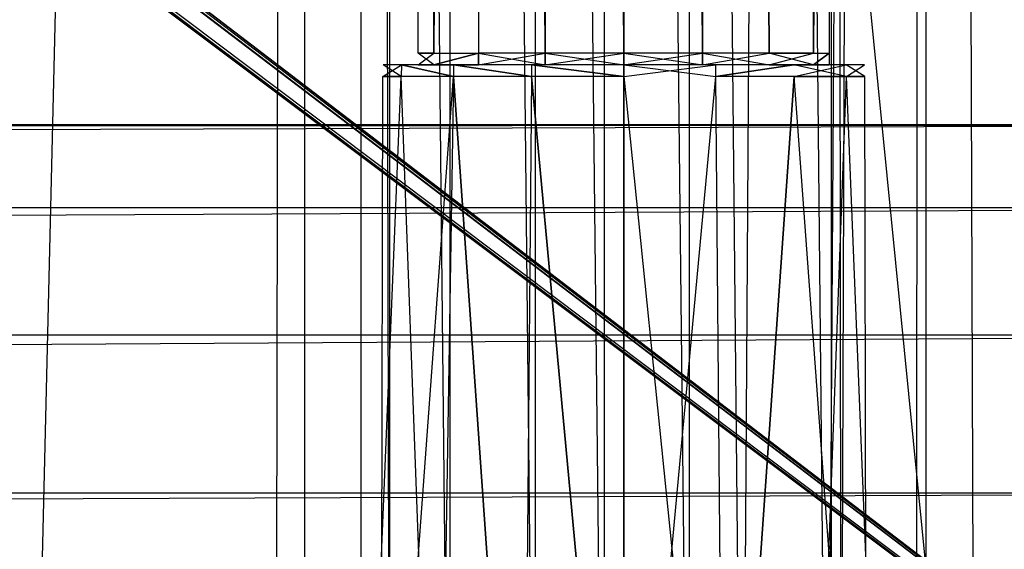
# Model space of a CAD drawing. Extents: x 0 to 0.8, y -0.501 to 0.
# Tile 66 of 111: x 0.738 to 0.764, y -0.471 to -0.457. Entities that reach past the tile are written whole.
import ezdxf

# ---------------------------------------------------------------- set-up
doc = ezdxf.new("R2010")
doc.units = 0
for name, color, linetype in [('L19_DRAWERBOXU_7___REPLACEMTFOR', 7, 'CONTINUOUS'), ('L21_DRAWERBOXU_5___REPLACEMTFOR', 7, 'CONTINUOUS'), ('L30_KORPUS2_5___REPLACEMTFOREMP', 7, 'CONTINUOUS'), ('L32_KORPUS2_3___REPLACEMTFOREMP', 7, 'CONTINUOUS'), ('L39_KORPUS1_0___REPLACEMTFOREMP', 7, 'CONTINUOUS'), ('L3_ABDECKPL_0___REPLACEMTFOREMP', 7, 'CONTINUOUS'), ('L7_DRAWERBOXO_9___REPLACEMTFORE', 7, 'CONTINUOUS')]:
    doc.layers.add(name, color=color, linetype=linetype)

msp = doc.modelspace()

# ---------------------------------------------------------------- linework, layer by layer
at = {"layer": 'L19_DRAWERBOXU_7___REPLACEMTFOR', "color": 250}
for points, invisible_edges in [([(0.748115, -0.104555, 0.23464), (0.748527, -0.458087, 0.232567), (0.748115, -0.458087, 0.23464), (0.748115, -0.104555, 0.23464)], 13), ([(0.748527, -0.458087, 0.232567), (0.748115, -0.104555, 0.23464), (0.748527, -0.104555, 0.232567), (0.748527, -0.458087, 0.232567)], 14), ([(0.748527, -0.104555, 0.236714), (0.748115, -0.458087, 0.23464), (0.748527, -0.458087, 0.236714), (0.748527, -0.104555, 0.236714)], 13), ([(0.748115, -0.458087, 0.23464), (0.748527, -0.104555, 0.236714), (0.748115, -0.104555, 0.23464), (0.748115, -0.458087, 0.23464)], 14), ([(0.748527, -0.458087, 0.232567), (0.749702, -0.104555, 0.230809), (0.749702, -0.458087, 0.230809), (0.748527, -0.458087, 0.232567)], 13), ([(0.749702, -0.104555, 0.230809), (0.748527, -0.458087, 0.232567), (0.748527, -0.104555, 0.232567), (0.749702, -0.104555, 0.230809)], 14), ([(0.749702, -0.104555, 0.238472), (0.748527, -0.458087, 0.236714), (0.749702, -0.458087, 0.238472), (0.749702, -0.104555, 0.238472)], 13), ([(0.748527, -0.458087, 0.236714), (0.749702, -0.104555, 0.238472), (0.748527, -0.104555, 0.236714), (0.748527, -0.458087, 0.236714)], 14), ([(0.749702, -0.104555, 0.230809), (0.75146, -0.458087, 0.229634), (0.749702, -0.458087, 0.230809), (0.749702, -0.104555, 0.230809)], 13), ([(0.75146, -0.458087, 0.229634), (0.749702, -0.104555, 0.230809), (0.75146, -0.104555, 0.229634), (0.75146, -0.458087, 0.229634)], 14), ([(0.75146, -0.458087, 0.239647), (0.749702, -0.104555, 0.238472), (0.749702, -0.458087, 0.238472), (0.75146, -0.458087, 0.239647)], 13), ([(0.749702, -0.104555, 0.238472), (0.75146, -0.458087, 0.239647), (0.75146, -0.104555, 0.239647), (0.749702, -0.104555, 0.238472)], 14), ([(0.75146, -0.104555, 0.229634), (0.753534, -0.458087, 0.229222), (0.75146, -0.458087, 0.229634), (0.75146, -0.104555, 0.229634)], 13), ([(0.753534, -0.458087, 0.229222), (0.75146, -0.104555, 0.229634), (0.753534, -0.104555, 0.229222), (0.753534, -0.458087, 0.229222)], 14), ([(0.753534, -0.458087, 0.240059), (0.75146, -0.104555, 0.239647), (0.75146, -0.458087, 0.239647), (0.753534, -0.458087, 0.240059)], 13), ([(0.75146, -0.104555, 0.239647), (0.753534, -0.458087, 0.240059), (0.753534, -0.104555, 0.240059), (0.75146, -0.104555, 0.239647)], 14), ([(0.755608, -0.458087, 0.239647), (0.753534, -0.104555, 0.240059), (0.753534, -0.458087, 0.240059), (0.755608, -0.458087, 0.239647)], 13), ([(0.753534, -0.104555, 0.240059), (0.755608, -0.458087, 0.239647), (0.755608, -0.104555, 0.239647), (0.753534, -0.104555, 0.240059)], 14), ([(0.753534, -0.104555, 0.229222), (0.755608, -0.458087, 0.229634), (0.753534, -0.458087, 0.229222), (0.753534, -0.104555, 0.229222)], 13), ([(0.755608, -0.458087, 0.229634), (0.753534, -0.104555, 0.229222), (0.755608, -0.104555, 0.229634), (0.755608, -0.458087, 0.229634)], 14), ([(0.757366, -0.458087, 0.238472), (0.755608, -0.104555, 0.239647), (0.755608, -0.458087, 0.239647), (0.757366, -0.458087, 0.238472)], 13), ([(0.755608, -0.104555, 0.239647), (0.757366, -0.458087, 0.238472), (0.757366, -0.104555, 0.238472), (0.755608, -0.104555, 0.239647)], 14), ([(0.755608, -0.104555, 0.229634), (0.757366, -0.458087, 0.230809), (0.755608, -0.458087, 0.229634), (0.755608, -0.104555, 0.229634)], 13), ([(0.757366, -0.458087, 0.230809), (0.755608, -0.104555, 0.229634), (0.757366, -0.104555, 0.230809), (0.757366, -0.458087, 0.230809)], 14), ([(0.758541, -0.104555, 0.236714), (0.757366, -0.458087, 0.238472), (0.758541, -0.458087, 0.236714), (0.758541, -0.104555, 0.236714)], 13), ([(0.757366, -0.458087, 0.238472), (0.758541, -0.104555, 0.236714), (0.757366, -0.104555, 0.238472), (0.757366, -0.458087, 0.238472)], 14), ([(0.757366, -0.104555, 0.230809), (0.758541, -0.458087, 0.232567), (0.757366, -0.458087, 0.230809), (0.757366, -0.104555, 0.230809)], 13), ([(0.758541, -0.458087, 0.232567), (0.757366, -0.104555, 0.230809), (0.758541, -0.104555, 0.232567), (0.758541, -0.458087, 0.232567)], 14), ([(0.758953, -0.104555, 0.23464), (0.758541, -0.458087, 0.236714), (0.758953, -0.458087, 0.23464), (0.758953, -0.104555, 0.23464)], 13), ([(0.758541, -0.458087, 0.236714), (0.758953, -0.104555, 0.23464), (0.758541, -0.104555, 0.236714), (0.758541, -0.458087, 0.236714)], 14), ([(0.758541, -0.458087, 0.232567), (0.758953, -0.104555, 0.23464), (0.758953, -0.458087, 0.23464), (0.758541, -0.458087, 0.232567)], 13), ([(0.758953, -0.104555, 0.23464), (0.758541, -0.458087, 0.232567), (0.758541, -0.104555, 0.232567), (0.758953, -0.104555, 0.23464)], 14), ([(0.748527, -0.458087, 0.236714), (0.748115, -0.458399, 0.23464), (0.748527, -0.458399, 0.236714), (0.748527, -0.458087, 0.236714)], 13), ([(0.748115, -0.458399, 0.23464), (0.748527, -0.458087, 0.236714), (0.748115, -0.458087, 0.23464), (0.748115, -0.458399, 0.23464)], 14), ([(0.748115, -0.458087, 0.23464), (0.748527, -0.458399, 0.232567), (0.748115, -0.458399, 0.23464), (0.748115, -0.458087, 0.23464)], 13), ([(0.748527, -0.458399, 0.232567), (0.748115, -0.458087, 0.23464), (0.748527, -0.458087, 0.232567), (0.748527, -0.458399, 0.232567)], 14), ([(0.749702, -0.458087, 0.238472), (0.748527, -0.458399, 0.236714), (0.749702, -0.458399, 0.238472), (0.749702, -0.458087, 0.238472)], 13), ([(0.748527, -0.458399, 0.236714), (0.749702, -0.458087, 0.238472), (0.748527, -0.458087, 0.236714), (0.748527, -0.458399, 0.236714)], 14), ([(0.748527, -0.458399, 0.232567), (0.749702, -0.458087, 0.230809), (0.749702, -0.458399, 0.230809), (0.748527, -0.458399, 0.232567)], 13), ([(0.749702, -0.458087, 0.230809), (0.748527, -0.458399, 0.232567), (0.748527, -0.458087, 0.232567), (0.749702, -0.458087, 0.230809)], 14), ([(0.75146, -0.458399, 0.239647), (0.749702, -0.458087, 0.238472), (0.749702, -0.458399, 0.238472), (0.75146, -0.458399, 0.239647)], 13), ([(0.749702, -0.458087, 0.238472), (0.75146, -0.458399, 0.239647), (0.75146, -0.458087, 0.239647), (0.749702, -0.458087, 0.238472)], 14), ([(0.75146, -0.458087, 0.229634), (0.749702, -0.458399, 0.230809), (0.749702, -0.458087, 0.230809), (0.75146, -0.458087, 0.229634)], 13), ([(0.749702, -0.458399, 0.230809), (0.75146, -0.458087, 0.229634), (0.75146, -0.458399, 0.229634), (0.749702, -0.458399, 0.230809)], 14), ([(0.753534, -0.458399, 0.240059), (0.75146, -0.458087, 0.239647), (0.75146, -0.458399, 0.239647), (0.753534, -0.458399, 0.240059)], 13), ([(0.75146, -0.458087, 0.239647), (0.753534, -0.458399, 0.240059), (0.753534, -0.458087, 0.240059), (0.75146, -0.458087, 0.239647)], 14), ([(0.753534, -0.458087, 0.229222), (0.75146, -0.458399, 0.229634), (0.75146, -0.458087, 0.229634), (0.753534, -0.458087, 0.229222)], 13), ([(0.75146, -0.458399, 0.229634), (0.753534, -0.458087, 0.229222), (0.753534, -0.458399, 0.229222), (0.75146, -0.458399, 0.229634)], 14), ([(0.755608, -0.458087, 0.229634), (0.753534, -0.458399, 0.229222), (0.753534, -0.458087, 0.229222), (0.755608, -0.458087, 0.229634)], 13), ([(0.753534, -0.458399, 0.229222), (0.755608, -0.458087, 0.229634), (0.755608, -0.458399, 0.229634), (0.753534, -0.458399, 0.229222)], 14), ([(0.755608, -0.458399, 0.239647), (0.753534, -0.458087, 0.240059), (0.753534, -0.458399, 0.240059), (0.755608, -0.458399, 0.239647)], 13), ([(0.753534, -0.458087, 0.240059), (0.755608, -0.458399, 0.239647), (0.755608, -0.458087, 0.239647), (0.753534, -0.458087, 0.240059)], 14), ([(0.757366, -0.458087, 0.230809), (0.755608, -0.458399, 0.229634), (0.755608, -0.458087, 0.229634), (0.757366, -0.458087, 0.230809)], 13), ([(0.755608, -0.458399, 0.229634), (0.757366, -0.458087, 0.230809), (0.757366, -0.458399, 0.230809), (0.755608, -0.458399, 0.229634)], 14), ([(0.757366, -0.458399, 0.238472), (0.755608, -0.458087, 0.239647), (0.755608, -0.458399, 0.239647), (0.757366, -0.458399, 0.238472)], 13), ([(0.755608, -0.458087, 0.239647), (0.757366, -0.458399, 0.238472), (0.757366, -0.458087, 0.238472), (0.755608, -0.458087, 0.239647)], 14), ([(0.757366, -0.458087, 0.230809), (0.758541, -0.458399, 0.232567), (0.757366, -0.458399, 0.230809), (0.757366, -0.458087, 0.230809)], 13), ([(0.758541, -0.458399, 0.232567), (0.757366, -0.458087, 0.230809), (0.758541, -0.458087, 0.232567), (0.758541, -0.458399, 0.232567)], 14), ([(0.758541, -0.458087, 0.236714), (0.757366, -0.458399, 0.238472), (0.758541, -0.458399, 0.236714), (0.758541, -0.458087, 0.236714)], 13), ([(0.757366, -0.458399, 0.238472), (0.758541, -0.458087, 0.236714), (0.757366, -0.458087, 0.238472), (0.757366, -0.458399, 0.238472)], 14), ([(0.758541, -0.458399, 0.232567), (0.758953, -0.458087, 0.23464), (0.758953, -0.458399, 0.23464), (0.758541, -0.458399, 0.232567)], 13), ([(0.758953, -0.458087, 0.23464), (0.758541, -0.458399, 0.232567), (0.758541, -0.458087, 0.232567), (0.758953, -0.458087, 0.23464)], 14), ([(0.758953, -0.458087, 0.23464), (0.758541, -0.458399, 0.236714), (0.758953, -0.458399, 0.23464), (0.758953, -0.458087, 0.23464)], 13), ([(0.758541, -0.458399, 0.236714), (0.758953, -0.458087, 0.23464), (0.758541, -0.458087, 0.236714), (0.758541, -0.458399, 0.236714)], 14), ([(0.747188, -0.458399, 0.23464), (0.747664, -0.458704, 0.232209), (0.747181, -0.458704, 0.23464), (0.747188, -0.458399, 0.23464)], 13), ([(0.747671, -0.458399, 0.237069), (0.747181, -0.458704, 0.23464), (0.747664, -0.458704, 0.237072), (0.747671, -0.458399, 0.237069)], 13), ([(0.747181, -0.458704, 0.23464), (0.747671, -0.458399, 0.237069), (0.747188, -0.458399, 0.23464), (0.747181, -0.458704, 0.23464)], 14), ([(0.747188, -0.458399, 0.23464), (0.748527, -0.458399, 0.232567), (0.747671, -0.458399, 0.232212), (0.747188, -0.458399, 0.23464)], 13), ([(0.748527, -0.458399, 0.232567), (0.747188, -0.458399, 0.23464), (0.748115, -0.458399, 0.23464), (0.748527, -0.458399, 0.232567)], 14), ([(0.747671, -0.458399, 0.237069), (0.748115, -0.458399, 0.23464), (0.747188, -0.458399, 0.23464), (0.747671, -0.458399, 0.237069)], 13), ([(0.747664, -0.458704, 0.232209), (0.747188, -0.458399, 0.23464), (0.747671, -0.458399, 0.232212), (0.747664, -0.458704, 0.232209)], 14), ([(0.747671, -0.458399, 0.232212), (0.749042, -0.458704, 0.230148), (0.747664, -0.458704, 0.232209), (0.747671, -0.458399, 0.232212)], 13), ([(0.749042, -0.458704, 0.239132), (0.747671, -0.458399, 0.237069), (0.747664, -0.458704, 0.237072), (0.749042, -0.458704, 0.239132)], 13), ([(0.748115, -0.458399, 0.23464), (0.747671, -0.458399, 0.237069), (0.748527, -0.458399, 0.236714), (0.748115, -0.458399, 0.23464)], 14), ([(0.747671, -0.458399, 0.232212), (0.749702, -0.458399, 0.230809), (0.749046, -0.458399, 0.230153), (0.747671, -0.458399, 0.232212)], 13), ([(0.749702, -0.458399, 0.230809), (0.747671, -0.458399, 0.232212), (0.748527, -0.458399, 0.232567), (0.749702, -0.458399, 0.230809)], 14), ([(0.747671, -0.458399, 0.237069), (0.749702, -0.458399, 0.238472), (0.748527, -0.458399, 0.236714), (0.747671, -0.458399, 0.237069)], 13), ([(0.749702, -0.458399, 0.238472), (0.747671, -0.458399, 0.237069), (0.749046, -0.458399, 0.239128), (0.749702, -0.458399, 0.238472)], 14), ([(0.749042, -0.458704, 0.230148), (0.747671, -0.458399, 0.232212), (0.749046, -0.458399, 0.230153), (0.749042, -0.458704, 0.230148)], 14), ([(0.747671, -0.458399, 0.237069), (0.749042, -0.458704, 0.239132), (0.749046, -0.458399, 0.239128), (0.747671, -0.458399, 0.237069)], 14), ([(0.751103, -0.458704, 0.24051), (0.749046, -0.458399, 0.239128), (0.749042, -0.458704, 0.239132), (0.751103, -0.458704, 0.24051)], 13), ([(0.749046, -0.458399, 0.230153), (0.751103, -0.458704, 0.228771), (0.749042, -0.458704, 0.230148), (0.749046, -0.458399, 0.230153)], 13), ([(0.749046, -0.458399, 0.230153), (0.75146, -0.458399, 0.229634), (0.751105, -0.458399, 0.228778), (0.749046, -0.458399, 0.230153)], 13), ([(0.75146, -0.458399, 0.229634), (0.749046, -0.458399, 0.230153), (0.749702, -0.458399, 0.230809), (0.75146, -0.458399, 0.229634)], 14), ([(0.749046, -0.458399, 0.239128), (0.75146, -0.458399, 0.239647), (0.749702, -0.458399, 0.238472), (0.749046, -0.458399, 0.239128)], 13), ([(0.75146, -0.458399, 0.239647), (0.749046, -0.458399, 0.239128), (0.751105, -0.458399, 0.240503), (0.75146, -0.458399, 0.239647)], 14), ([(0.749046, -0.458399, 0.239128), (0.751103, -0.458704, 0.24051), (0.751105, -0.458399, 0.240503), (0.749046, -0.458399, 0.239128)], 14), ([(0.751103, -0.458704, 0.228771), (0.749046, -0.458399, 0.230153), (0.751105, -0.458399, 0.228778), (0.751103, -0.458704, 0.228771)], 14), ([(0.753534, -0.458704, 0.240993), (0.751105, -0.458399, 0.240503), (0.751103, -0.458704, 0.24051), (0.753534, -0.458704, 0.240993)], 13), ([(0.751105, -0.458399, 0.228778), (0.753534, -0.458704, 0.228288), (0.751103, -0.458704, 0.228771), (0.751105, -0.458399, 0.228778)], 13), ([(0.751105, -0.458399, 0.228778), (0.753534, -0.458399, 0.229222), (0.753534, -0.458399, 0.228294), (0.751105, -0.458399, 0.228778)], 13), ([(0.753534, -0.458399, 0.229222), (0.751105, -0.458399, 0.228778), (0.75146, -0.458399, 0.229634), (0.753534, -0.458399, 0.229222)], 14), ([(0.751105, -0.458399, 0.240503), (0.753534, -0.458399, 0.240059), (0.75146, -0.458399, 0.239647), (0.751105, -0.458399, 0.240503)], 13), ([(0.753534, -0.458399, 0.240059), (0.751105, -0.458399, 0.240503), (0.753534, -0.458399, 0.240986), (0.753534, -0.458399, 0.240059)], 14), ([(0.751105, -0.458399, 0.240503), (0.753534, -0.458704, 0.240993), (0.753534, -0.458399, 0.240986), (0.751105, -0.458399, 0.240503)], 14), ([(0.753534, -0.458704, 0.228288), (0.751105, -0.458399, 0.228778), (0.753534, -0.458399, 0.228294), (0.753534, -0.458704, 0.228288)], 14), ([(0.753534, -0.458399, 0.229222), (0.755963, -0.458399, 0.228778), (0.753534, -0.458399, 0.228294), (0.753534, -0.458399, 0.229222)], 13), ([(0.755963, -0.458399, 0.228778), (0.753534, -0.458399, 0.229222), (0.755608, -0.458399, 0.229634), (0.755963, -0.458399, 0.228778)], 14), ([(0.753534, -0.458399, 0.240059), (0.755963, -0.458399, 0.240503), (0.755608, -0.458399, 0.239647), (0.753534, -0.458399, 0.240059)], 13), ([(0.755963, -0.458399, 0.240503), (0.753534, -0.458399, 0.240059), (0.753534, -0.458399, 0.240986), (0.755963, -0.458399, 0.240503)], 14), ([(0.755966, -0.458704, 0.24051), (0.753534, -0.458399, 0.240986), (0.753534, -0.458704, 0.240993), (0.755966, -0.458704, 0.24051)], 13), ([(0.753534, -0.458399, 0.240986), (0.755966, -0.458704, 0.24051), (0.755963, -0.458399, 0.240503), (0.753534, -0.458399, 0.240986)], 14), ([(0.755963, -0.458399, 0.228778), (0.753534, -0.458704, 0.228288), (0.753534, -0.458399, 0.228294), (0.755963, -0.458399, 0.228778)], 13), ([(0.753534, -0.458704, 0.228288), (0.755963, -0.458399, 0.228778), (0.755966, -0.458704, 0.228771), (0.753534, -0.458704, 0.228288)], 14), ([(0.755608, -0.458399, 0.239647), (0.758022, -0.458399, 0.239128), (0.757366, -0.458399, 0.238472), (0.755608, -0.458399, 0.239647)], 13), ([(0.758022, -0.458399, 0.239128), (0.755608, -0.458399, 0.239647), (0.755963, -0.458399, 0.240503), (0.758022, -0.458399, 0.239128)], 14), ([(0.755608, -0.458399, 0.229634), (0.758022, -0.458399, 0.230153), (0.755963, -0.458399, 0.228778), (0.755608, -0.458399, 0.229634)], 13), ([(0.758022, -0.458399, 0.230153), (0.755608, -0.458399, 0.229634), (0.757366, -0.458399, 0.230809), (0.758022, -0.458399, 0.230153)], 14), ([(0.758022, -0.458399, 0.230153), (0.755966, -0.458704, 0.228771), (0.755963, -0.458399, 0.228778), (0.758022, -0.458399, 0.230153)], 13), ([(0.755966, -0.458704, 0.24051), (0.758022, -0.458399, 0.239128), (0.755963, -0.458399, 0.240503), (0.755966, -0.458704, 0.24051)], 13), ([(0.755966, -0.458704, 0.228771), (0.758022, -0.458399, 0.230153), (0.758027, -0.458704, 0.230148), (0.755966, -0.458704, 0.228771)], 14), ([(0.758022, -0.458399, 0.239128), (0.755966, -0.458704, 0.24051), (0.758027, -0.458704, 0.239132), (0.758022, -0.458399, 0.239128)], 14), ([(0.757366, -0.458399, 0.238472), (0.759398, -0.458399, 0.237069), (0.758541, -0.458399, 0.236714), (0.757366, -0.458399, 0.238472)], 13), ([(0.759398, -0.458399, 0.237069), (0.757366, -0.458399, 0.238472), (0.758022, -0.458399, 0.239128), (0.759398, -0.458399, 0.237069)], 14), ([(0.757366, -0.458399, 0.230809), (0.759398, -0.458399, 0.232212), (0.758022, -0.458399, 0.230153), (0.757366, -0.458399, 0.230809)], 13), ([(0.759398, -0.458399, 0.232212), (0.757366, -0.458399, 0.230809), (0.758541, -0.458399, 0.232567), (0.759398, -0.458399, 0.232212)], 14), ([(0.758022, -0.458399, 0.230153), (0.759404, -0.458704, 0.232209), (0.758027, -0.458704, 0.230148), (0.758022, -0.458399, 0.230153)], 13), ([(0.759404, -0.458704, 0.232209), (0.758022, -0.458399, 0.230153), (0.759398, -0.458399, 0.232212), (0.759404, -0.458704, 0.232209)], 14), ([(0.758027, -0.458704, 0.239132), (0.759398, -0.458399, 0.237069), (0.758022, -0.458399, 0.239128), (0.758027, -0.458704, 0.239132)], 14), ([(0.759398, -0.458399, 0.237069), (0.758027, -0.458704, 0.239132), (0.759404, -0.458704, 0.237071), (0.759398, -0.458399, 0.237069)], 13), ([(0.758541, -0.458399, 0.232567), (0.759881, -0.458399, 0.23464), (0.759398, -0.458399, 0.232212), (0.758541, -0.458399, 0.232567)], 13), ([(0.759881, -0.458399, 0.23464), (0.758541, -0.458399, 0.232567), (0.758953, -0.458399, 0.23464), (0.759881, -0.458399, 0.23464)], 14), ([(0.758541, -0.458399, 0.236714), (0.759881, -0.458399, 0.23464), (0.758953, -0.458399, 0.23464), (0.758541, -0.458399, 0.236714)], 13), ([(0.759881, -0.458399, 0.23464), (0.758541, -0.458399, 0.236714), (0.759398, -0.458399, 0.237069), (0.759881, -0.458399, 0.23464)], 14), ([(0.759398, -0.458399, 0.232212), (0.759888, -0.458704, 0.23464), (0.759404, -0.458704, 0.232209), (0.759398, -0.458399, 0.232212)], 13), ([(0.759888, -0.458704, 0.23464), (0.759398, -0.458399, 0.232212), (0.759881, -0.458399, 0.23464), (0.759888, -0.458704, 0.23464)], 14), ([(0.759404, -0.458704, 0.237071), (0.759881, -0.458399, 0.23464), (0.759398, -0.458399, 0.237069), (0.759404, -0.458704, 0.237071)], 14), ([(0.759881, -0.458399, 0.23464), (0.759404, -0.458704, 0.237071), (0.759888, -0.458704, 0.23464), (0.759881, -0.458399, 0.23464)], 13), ([(0.747664, -0.458704, 0.237072), (0.746597, -0.484839, 0.23464), (0.747125, -0.484839, 0.237295), (0.747664, -0.458704, 0.237072)], 13), ([(0.746597, -0.484839, 0.23464), (0.747664, -0.458704, 0.237072), (0.747181, -0.458704, 0.23464), (0.746597, -0.484839, 0.23464)], 14), ([(0.747181, -0.458704, 0.23464), (0.747125, -0.484839, 0.231986), (0.746597, -0.484839, 0.23464), (0.747181, -0.458704, 0.23464)], 13), ([(0.749042, -0.458704, 0.239132), (0.747125, -0.484839, 0.237295), (0.748629, -0.484839, 0.239545), (0.749042, -0.458704, 0.239132)], 13), ([(0.747125, -0.484839, 0.237295), (0.749042, -0.458704, 0.239132), (0.747664, -0.458704, 0.237072), (0.747125, -0.484839, 0.237295)], 14), ([(0.747125, -0.484839, 0.231986), (0.747181, -0.458704, 0.23464), (0.747664, -0.458704, 0.232209), (0.747125, -0.484839, 0.231986)], 14), ([(0.747664, -0.458704, 0.232209), (0.748629, -0.484839, 0.229736), (0.747125, -0.484839, 0.231986), (0.747664, -0.458704, 0.232209)], 13), ([(0.748629, -0.484839, 0.229736), (0.747664, -0.458704, 0.232209), (0.749042, -0.458704, 0.230148), (0.748629, -0.484839, 0.229736)], 14), ([(0.749042, -0.458704, 0.230148), (0.750879, -0.484839, 0.228232), (0.748629, -0.484839, 0.229736), (0.749042, -0.458704, 0.230148)], 13), ([(0.750879, -0.484839, 0.241049), (0.749042, -0.458704, 0.239132), (0.748629, -0.484839, 0.239545), (0.750879, -0.484839, 0.241049)], 13), ([(0.750879, -0.484839, 0.228232), (0.749042, -0.458704, 0.230148), (0.751103, -0.458704, 0.228771), (0.750879, -0.484839, 0.228232)], 14), ([(0.749042, -0.458704, 0.239132), (0.750879, -0.484839, 0.241049), (0.751103, -0.458704, 0.24051), (0.749042, -0.458704, 0.239132)], 14), ([(0.751103, -0.458704, 0.228771), (0.753534, -0.484839, 0.227704), (0.750879, -0.484839, 0.228232), (0.751103, -0.458704, 0.228771)], 13), ([(0.753534, -0.484839, 0.241577), (0.751103, -0.458704, 0.24051), (0.750879, -0.484839, 0.241049), (0.753534, -0.484839, 0.241577)], 13), ([(0.753534, -0.484839, 0.227704), (0.751103, -0.458704, 0.228771), (0.753534, -0.458704, 0.228288), (0.753534, -0.484839, 0.227704)], 14), ([(0.751103, -0.458704, 0.24051), (0.753534, -0.484839, 0.241577), (0.753534, -0.458704, 0.240993), (0.751103, -0.458704, 0.24051)], 14), ([(0.755966, -0.458704, 0.228771), (0.753534, -0.484839, 0.227704), (0.753534, -0.458704, 0.228288), (0.755966, -0.458704, 0.228771)], 13), ([(0.753534, -0.484839, 0.227704), (0.755966, -0.458704, 0.228771), (0.756189, -0.484839, 0.228232), (0.753534, -0.484839, 0.227704)], 14), ([(0.756189, -0.484839, 0.241049), (0.753534, -0.458704, 0.240993), (0.753534, -0.484839, 0.241577), (0.756189, -0.484839, 0.241049)], 13), ([(0.753534, -0.458704, 0.240993), (0.756189, -0.484839, 0.241049), (0.755966, -0.458704, 0.24051), (0.753534, -0.458704, 0.240993)], 14), ([(0.756189, -0.484839, 0.241049), (0.758027, -0.458704, 0.239132), (0.755966, -0.458704, 0.24051), (0.756189, -0.484839, 0.241049)], 13), ([(0.758027, -0.458704, 0.230148), (0.756189, -0.484839, 0.228232), (0.755966, -0.458704, 0.228771), (0.758027, -0.458704, 0.230148)], 13), ([(0.758027, -0.458704, 0.239132), (0.756189, -0.484839, 0.241049), (0.75844, -0.484839, 0.239545), (0.758027, -0.458704, 0.239132)], 14), ([(0.756189, -0.484839, 0.228232), (0.758027, -0.458704, 0.230148), (0.75844, -0.484839, 0.229736), (0.756189, -0.484839, 0.228232)], 14), ([(0.75844, -0.484839, 0.239545), (0.759404, -0.458704, 0.237071), (0.758027, -0.458704, 0.239132), (0.75844, -0.484839, 0.239545)], 14), ([(0.758027, -0.458704, 0.230148), (0.759944, -0.484839, 0.231986), (0.75844, -0.484839, 0.229736), (0.758027, -0.458704, 0.230148)], 13), ([(0.759944, -0.484839, 0.231986), (0.758027, -0.458704, 0.230148), (0.759404, -0.458704, 0.232209), (0.759944, -0.484839, 0.231986)], 14), ([(0.759404, -0.458704, 0.237071), (0.75844, -0.484839, 0.239545), (0.759944, -0.484839, 0.237295), (0.759404, -0.458704, 0.237071)], 13), ([(0.759944, -0.484839, 0.237295), (0.759888, -0.458704, 0.23464), (0.759404, -0.458704, 0.237071), (0.759944, -0.484839, 0.237295)], 14), ([(0.759404, -0.458704, 0.232209), (0.760472, -0.484839, 0.23464), (0.759944, -0.484839, 0.231986), (0.759404, -0.458704, 0.232209)], 13), ([(0.760472, -0.484839, 0.23464), (0.759404, -0.458704, 0.232209), (0.759888, -0.458704, 0.23464), (0.760472, -0.484839, 0.23464)], 14), ([(0.759888, -0.458704, 0.23464), (0.759944, -0.484839, 0.237295), (0.760472, -0.484839, 0.23464), (0.759888, -0.458704, 0.23464)], 13)]:
    msp.add_3dface(points, dxfattribs=dict(at, invisible_edges=invisible_edges))
at = {"layer": 'L21_DRAWERBOXU_5___REPLACEMTFOR', "color": 250}
for points, invisible_edges in [([(0.7263, -0.117001, 0.100056), (0.762784, -0.48454, 0.100056), (0.7263, -0.48454, 0.100056), (0.7263, -0.117001, 0.100056)], 13), ([(0.762784, -0.48454, 0.100056), (0.7263, -0.117001, 0.100056), (0.762784, -0.117001, 0.100056), (0.762784, -0.48454, 0.100056)], 14), ([(0.737895, -0.117001, 0.128699), (0.737315, -0.48454, 0.12666), (0.737895, -0.48454, 0.128699), (0.737895, -0.117001, 0.128699)], 13), ([(0.737315, -0.48454, 0.12666), (0.737895, -0.117001, 0.128699), (0.737315, -0.117001, 0.12666), (0.737315, -0.48454, 0.12666)], 14), ([(0.746604, -0.117001, 0.181645), (0.737895, -0.48454, 0.128699), (0.746604, -0.48454, 0.181645), (0.746604, -0.117001, 0.181645)], 13), ([(0.737895, -0.48454, 0.128699), (0.746604, -0.117001, 0.181645), (0.737895, -0.117001, 0.128699), (0.737895, -0.48454, 0.128699)], 14), ([(0.747356, -0.48454, 0.182713), (0.746604, -0.117001, 0.181645), (0.746604, -0.48454, 0.181645), (0.747356, -0.48454, 0.182713)], 13), ([(0.746604, -0.117001, 0.181645), (0.747356, -0.48454, 0.182713), (0.747356, -0.117001, 0.182713), (0.746604, -0.117001, 0.181645)], 14), ([(0.751195, -0.48454, 0.184044), (0.747356, -0.117001, 0.182713), (0.747356, -0.48454, 0.182713), (0.751195, -0.48454, 0.184044)], 13), ([(0.747356, -0.117001, 0.182713), (0.751195, -0.48454, 0.184044), (0.751195, -0.117001, 0.184044), (0.747356, -0.117001, 0.182713)], 14), ([(0.755258, -0.48454, 0.183994), (0.751195, -0.117001, 0.184044), (0.751195, -0.48454, 0.184044), (0.755258, -0.48454, 0.183994)], 13), ([(0.751195, -0.117001, 0.184044), (0.755258, -0.48454, 0.183994), (0.755258, -0.117001, 0.183994), (0.751195, -0.117001, 0.184044)], 14), ([(0.758905, -0.48454, 0.182278), (0.755258, -0.117001, 0.183994), (0.755258, -0.48454, 0.183994), (0.758905, -0.48454, 0.182278)], 13), ([(0.755258, -0.117001, 0.183994), (0.758905, -0.48454, 0.182278), (0.758905, -0.117001, 0.182278), (0.755258, -0.117001, 0.183994)], 14), ([(0.761252, -0.117001, 0.179002), (0.758905, -0.48454, 0.182278), (0.761252, -0.48454, 0.179002), (0.761252, -0.117001, 0.179002)], 13), ([(0.758905, -0.48454, 0.182278), (0.761252, -0.117001, 0.179002), (0.758905, -0.117001, 0.182278), (0.758905, -0.48454, 0.182278)], 14), ([(0.761499, -0.117001, 0.175627), (0.761252, -0.48454, 0.179002), (0.761499, -0.48454, 0.175627), (0.761499, -0.117001, 0.175627)], 13), ([(0.761252, -0.48454, 0.179002), (0.761499, -0.117001, 0.175627), (0.761252, -0.117001, 0.179002), (0.761252, -0.48454, 0.179002)], 14), ([(0.762784, -0.48454, 0.100056), (0.761499, -0.117001, 0.175627), (0.761499, -0.48454, 0.175627), (0.762784, -0.48454, 0.100056)], 13), ([(0.761499, -0.117001, 0.175627), (0.762784, -0.48454, 0.100056), (0.762784, -0.117001, 0.100056), (0.761499, -0.117001, 0.175627)], 14)]:
    msp.add_3dface(points, dxfattribs=dict(at, invisible_edges=invisible_edges))
at = {"layer": 'L30_KORPUS2_5___REPLACEMTFOREMP', "color": 250}
for points, invisible_edges in [([(0.773099, -0.071707, 0.006866), (0.523741, -0.480549, 0.006866), (0.523741, -0.071707, 0.006866), (0.773099, -0.071707, 0.006866)], 13), ([(0.523741, -0.480549, 0.006866), (0.773099, -0.071707, 0.006866), (0.773099, -0.480549, 0.006866), (0.523741, -0.480549, 0.006866)], 14), ([(0.523741, -0.480549, 0.024322), (0.773099, -0.071707, 0.024322), (0.523741, -0.071707, 0.024322), (0.523741, -0.480549, 0.024322)], 13), ([(0.773099, -0.071707, 0.024322), (0.523741, -0.480549, 0.024322), (0.773099, -0.480549, 0.024322), (0.773099, -0.071707, 0.024322)], 14)]:
    msp.add_3dface(points, dxfattribs=dict(at, invisible_edges=invisible_edges))
at = {"layer": 'L32_KORPUS2_3___REPLACEMTFOREMP', "color": 250}
for points, invisible_edges in [([(0.1, -0.459976, 0.473584), (0.77948, -0.459976, 0.472817), (0.1, -0.459976, 0.472817), (0.1, -0.459976, 0.473584)], 13), ([(0.77948, -0.459976, 0.472817), (0.1, -0.459976, 0.473584), (0.77948, -0.459976, 0.473584), (0.77948, -0.459976, 0.472817)], 14), ([(0.77948, -0.459976, 0.472817), (0.1, -0.460483, 0.472817), (0.1, -0.459976, 0.472817), (0.77948, -0.459976, 0.472817)], 13), ([(0.1, -0.460483, 0.472817), (0.77948, -0.459976, 0.472817), (0.77948, -0.460483, 0.472817), (0.1, -0.460483, 0.472817)], 14), ([(0.1, -0.462163, 0.527803), (0.77948, -0.459976, 0.524414), (0.1, -0.459976, 0.524414), (0.1, -0.462163, 0.527803)], 13), ([(0.77948, -0.459976, 0.524414), (0.1, -0.462163, 0.527803), (0.77948, -0.462163, 0.527803), (0.77948, -0.459976, 0.524414)], 14), ([(0.1, -0.459976, 0.520114), (0.77948, -0.459976, 0.473584), (0.1, -0.459976, 0.473584), (0.1, -0.459976, 0.520114)], 13), ([(0.77948, -0.459976, 0.473584), (0.1, -0.459976, 0.520114), (0.77948, -0.459976, 0.520114), (0.77948, -0.459976, 0.473584)], 14), ([(0.1, -0.459976, 0.524414), (0.77948, -0.459976, 0.520114), (0.1, -0.459976, 0.520114), (0.1, -0.459976, 0.524414)], 13), ([(0.77948, -0.459976, 0.520114), (0.1, -0.459976, 0.524414), (0.77948, -0.459976, 0.524414), (0.77948, -0.459976, 0.520114)], 14), ([(0.1, -0.460483, 0.472817), (0.77948, -0.476854, 0.472817), (0.1, -0.476854, 0.472817), (0.1, -0.460483, 0.472817)], 13), ([(0.77948, -0.476854, 0.472817), (0.1, -0.460483, 0.472817), (0.77948, -0.460483, 0.472817), (0.77948, -0.476854, 0.472817)], 14), ([(0.1, -0.46552, 0.533003), (0.77948, -0.462163, 0.527803), (0.1, -0.462163, 0.527803), (0.1, -0.46552, 0.533003)], 13), ([(0.77948, -0.462163, 0.527803), (0.1, -0.46552, 0.533003), (0.77948, -0.46552, 0.533003), (0.77948, -0.462163, 0.527803)], 14), ([(0.1, -0.469683, 0.542125), (0.77948, -0.46552, 0.533003), (0.1, -0.46552, 0.533003), (0.1, -0.469683, 0.542125)], 13), ([(0.77948, -0.46552, 0.533003), (0.1, -0.469683, 0.542125), (0.77948, -0.469683, 0.542125), (0.77948, -0.46552, 0.533003)], 14), ([(0.1, -0.472321, 0.553783), (0.77948, -0.469683, 0.542125), (0.1, -0.469683, 0.542125), (0.1, -0.472321, 0.553783)], 13), ([(0.77948, -0.469683, 0.542125), (0.1, -0.472321, 0.553783), (0.77948, -0.472321, 0.553783), (0.77948, -0.469683, 0.542125)], 14)]:
    msp.add_3dface(points, dxfattribs=dict(at, invisible_edges=invisible_edges))
at = {"layer": 'L39_KORPUS1_0___REPLACEMTFOREMP', "color": 8}
for points, invisible_edges in [([(0.797088, -0.003856), (0.1, -0.500668), (0.1, -0.003856), (0.797088, -0.003856)], 13), ([(0.1, -0.500668), (0.797088, -0.003856), (0.797091, -0.500668), (0.1, -0.500668)], 10), ([(0.1, -0.500666, 0.00769), (0.797088, -0.003857, 0.00769), (0.1, -0.003857, 0.00769), (0.1, -0.500666, 0.00769)], 13), ([(0.797088, -0.003857, 0.00769), (0.1, -0.500666, 0.00769), (0.797091, -0.500666, 0.00769), (0.797088, -0.003857, 0.00769)], 10)]:
    msp.add_3dface(points, dxfattribs=dict(at, invisible_edges=invisible_edges))
at = {"layer": 'L3_ABDECKPL_0___REPLACEMTFOREMP', "color": 39}
for points, invisible_edges in [([(0.561705, -0.001395, 0.603216), (0.798384, -0.499638, 0.603216), (0.561951, -0.00115, 0.603216), (0.561705, -0.001395, 0.603216)], 13), ([(0.798384, -0.499635, 0.591216), (0.561708, -0.001397, 0.591216), (0.561953, -0.001152, 0.591216), (0.798384, -0.499635, 0.591216)], 13), ([(0.561951, -0.00115, 0.603216), (0.798384, -0.499638, 0.603216), (0.562011, -0.00109, 0.603216), (0.561951, -0.00115, 0.603216)], 10), ([(0.798384, -0.499635, 0.591216), (0.561953, -0.001152, 0.591216), (0.562012, -0.001093, 0.591216), (0.798384, -0.499635, 0.591216)], 10), ([(0.562011, -0.00109, 0.603216), (0.798384, -0.499638, 0.603216), (0.562235, -0.00109, 0.603216), (0.562011, -0.00109, 0.603216)], 13), ([(0.798384, -0.499635, 0.591216), (0.562012, -0.001093, 0.591216), (0.562235, -0.001093, 0.591216), (0.798384, -0.499635, 0.591216)], 13), ([(0.562235, -0.00109, 0.603216), (0.798384, -0.499638, 0.603216), (0.798335, -0.00109, 0.603216), (0.562235, -0.00109, 0.603216)], 10), ([(0.798384, -0.499635, 0.591216), (0.562235, -0.001093, 0.591216), (0.798335, -0.001093, 0.591216), (0.798384, -0.499635, 0.591216)], 10), ([(0.56165, -0.001451, 0.603216), (0.798384, -0.499638, 0.603216), (0.561705, -0.001395, 0.603216), (0.56165, -0.001451, 0.603216)], 10), ([(0.56165, -0.001681, 0.603216), (0.798384, -0.499638, 0.603216), (0.56165, -0.001451, 0.603216), (0.56165, -0.001681, 0.603216)], 13), ([(0.798384, -0.499635, 0.591216), (0.561653, -0.31901, 0.591216), (0.561708, -0.001397, 0.591216), (0.798384, -0.499635, 0.591216)], 10), ([(0.56165, -0.318759, 0.603216), (0.798384, -0.499638, 0.603216), (0.56165, -0.001681, 0.603216), (0.56165, -0.318759, 0.603216)], 10), ([(0.56165, -0.319009, 0.603216), (0.798384, -0.499638, 0.603216), (0.56165, -0.318759, 0.603216), (0.56165, -0.319009, 0.603216)], 13), ([(0.561461, -0.319198, 0.603216), (0.798384, -0.499638, 0.603216), (0.56165, -0.319009, 0.603216), (0.561461, -0.319198, 0.603216)], 10), ([(0.798384, -0.499635, 0.591216), (0.561463, -0.3192, 0.591216), (0.561653, -0.31901, 0.591216), (0.798384, -0.499635, 0.591216)], 13), ([(0.560201, -0.320457, 0.603216), (0.798384, -0.499638, 0.603216), (0.561461, -0.319198, 0.603216), (0.560201, -0.320457, 0.603216)], 13), ([(0.798384, -0.499635, 0.591216), (0.560203, -0.320459, 0.591216), (0.561463, -0.3192, 0.591216), (0.798384, -0.499635, 0.591216)], 10), ([(0.798384, -0.499638, 0.603216), (0.4, -0.320647, 0.603216), (0.4, -0.499638, 0.603216), (0.798384, -0.499638, 0.603216)], 13), ([(0.4, -0.320647, 0.603216), (0.798384, -0.499638, 0.603216), (0.559808, -0.320647, 0.603216), (0.4, -0.320647, 0.603216)], 10), ([(0.4, -0.499635, 0.591216), (0.559808, -0.32065, 0.591216), (0.798384, -0.499635, 0.591216), (0.4, -0.499635, 0.591216)], 13), ([(0.559808, -0.320647, 0.603216), (0.798384, -0.499638, 0.603216), (0.560011, -0.320647, 0.603216), (0.559808, -0.320647, 0.603216)], 13), ([(0.798384, -0.499635, 0.591216), (0.559808, -0.32065, 0.591216), (0.560012, -0.32065, 0.591216), (0.798384, -0.499635, 0.591216)], 10), ([(0.560011, -0.320647, 0.603216), (0.798384, -0.499638, 0.603216), (0.560201, -0.320457, 0.603216), (0.560011, -0.320647, 0.603216)], 10), ([(0.798384, -0.499635, 0.591216), (0.560012, -0.32065, 0.591216), (0.560203, -0.320459, 0.591216), (0.798384, -0.499635, 0.591216)], 13)]:
    msp.add_3dface(points, dxfattribs=dict(at, invisible_edges=invisible_edges))
at = {"layer": 'L7_DRAWERBOXO_9___REPLACEMTFORE', "color": 250}
for points, invisible_edges in [([(0.760539, -0.117001, 0.378577), (0.724055, -0.484537, 0.378577), (0.724055, -0.117001, 0.378577), (0.760539, -0.117001, 0.378577)], 13), ([(0.724055, -0.484537, 0.378577), (0.760539, -0.117001, 0.378577), (0.760539, -0.484537, 0.378577), (0.724055, -0.484537, 0.378577)], 14), ([(0.744359, -0.117001, 0.460166), (0.73565, -0.484537, 0.407219), (0.744359, -0.484537, 0.460166), (0.744359, -0.117001, 0.460166)], 13), ([(0.73565, -0.484537, 0.407219), (0.744359, -0.117001, 0.460166), (0.73565, -0.117001, 0.407219), (0.73565, -0.484537, 0.407219)], 14), ([(0.745111, -0.117001, 0.461233), (0.744359, -0.484537, 0.460166), (0.745111, -0.484537, 0.461233), (0.745111, -0.117001, 0.461233)], 13), ([(0.744359, -0.484537, 0.460166), (0.745111, -0.117001, 0.461233), (0.744359, -0.117001, 0.460166), (0.744359, -0.484537, 0.460166)], 14), ([(0.74895, -0.484537, 0.462565), (0.745111, -0.117001, 0.461233), (0.745111, -0.484537, 0.461233), (0.74895, -0.484537, 0.462565)], 13), ([(0.745111, -0.117001, 0.461233), (0.74895, -0.484537, 0.462565), (0.74895, -0.117001, 0.462565), (0.745111, -0.117001, 0.461233)], 14), ([(0.753013, -0.484537, 0.462515), (0.74895, -0.117001, 0.462565), (0.74895, -0.484537, 0.462565), (0.753013, -0.484537, 0.462515)], 13), ([(0.74895, -0.117001, 0.462565), (0.753013, -0.484537, 0.462515), (0.753013, -0.117001, 0.462515), (0.74895, -0.117001, 0.462565)], 14), ([(0.75666, -0.484537, 0.460799), (0.753013, -0.117001, 0.462515), (0.753013, -0.484537, 0.462515), (0.75666, -0.484537, 0.460799)], 13), ([(0.753013, -0.117001, 0.462515), (0.75666, -0.484537, 0.460799), (0.75666, -0.117001, 0.460799), (0.753013, -0.117001, 0.462515)], 14), ([(0.759007, -0.117001, 0.457523), (0.75666, -0.484537, 0.460799), (0.759007, -0.484537, 0.457523), (0.759007, -0.117001, 0.457523)], 13), ([(0.75666, -0.484537, 0.460799), (0.759007, -0.117001, 0.457523), (0.75666, -0.117001, 0.460799), (0.75666, -0.484537, 0.460799)], 14), ([(0.759254, -0.484537, 0.454148), (0.759007, -0.117001, 0.457523), (0.759007, -0.484537, 0.457523), (0.759254, -0.484537, 0.454148)], 13), ([(0.759007, -0.117001, 0.457523), (0.759254, -0.484537, 0.454148), (0.759254, -0.117001, 0.454148), (0.759007, -0.117001, 0.457523)], 14), ([(0.760539, -0.117001, 0.378577), (0.759254, -0.484537, 0.454148), (0.760539, -0.484537, 0.378577), (0.760539, -0.117001, 0.378577)], 13), ([(0.759254, -0.484537, 0.454148), (0.760539, -0.117001, 0.378577), (0.759254, -0.117001, 0.454148), (0.759254, -0.484537, 0.454148)], 14)]:
    msp.add_3dface(points, dxfattribs=dict(at, invisible_edges=invisible_edges))

doc.saveas('drawing.dxf')
